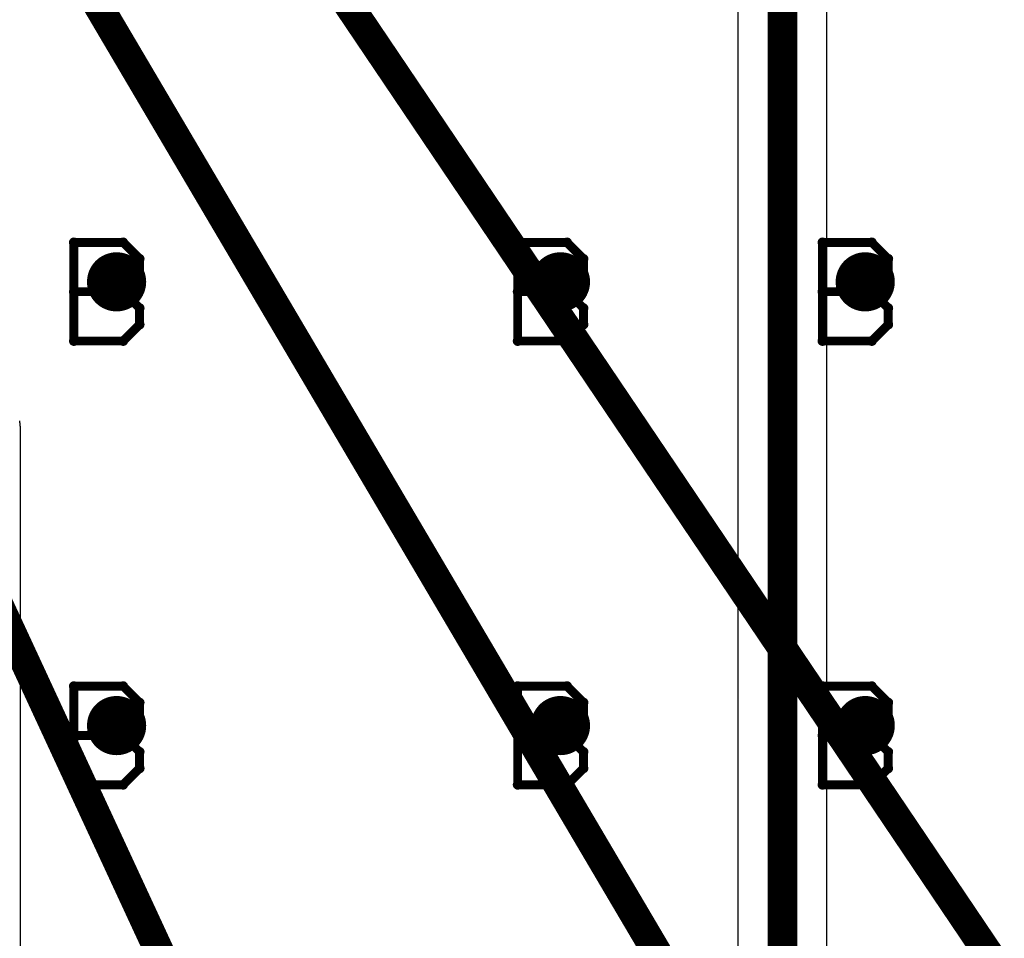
# Model space of a CAD drawing. Extents: x -1.5 to 9, y -3 to 5.
# Tile 85 of 256: x 0.267 to 0.6, y 1.578 to 1.889. Entities that reach past the tile are written whole.
import ezdxf

# ---------------------------------------------------------------- set-up
doc = ezdxf.new("R2010")
doc.units = 0
doc.layers.get('0').update_dxf_attribs({"linetype": 'CONTINUOUS'})
for name, color, linetype in [('qfn16-30-34-a_copper_signal_1', 1, 'CONTINUOUS'), ('qfn16-30-34-a_copper_signal_2', 1, 'CONTINUOUS'), ('qfn16-30-34-a_copper_signal_bot', 5, 'CONTINUOUS'), ('qfn16-30-34-a_copper_signal_top', 1, 'CONTINUOUS'), ('qfn16-30-34-a_drawing_1', 1, 'CONTINUOUS'), ('qfn16-30-34-a_drillmap_1', 1, 'CONTINUOUS'), ('qfn16-30-34-a_mechanical_19', 1, 'CONTINUOUS'), ('qfn16-30-34-a_pth_drill', 1, 'CONTINUOUS')]:
    doc.layers.add(name, color=color, linetype=linetype)

# ---------------------------------------------------------------- blocks, each defined once
blk = doc.blocks.new('D29')
at = {"const_width": 0.01}
blk.add_lwpolyline([(-0.005, 0, 1), (0.005, 0, 1)], format="xyb", close=True, dxfattribs=at)
blk = doc.blocks.new('D64')
at = {"const_width": 0.005}
blk.add_lwpolyline([(-0.0025, 0, 1), (0.0025, 0, 1)], format="xyb", close=True, dxfattribs=at)
blk = doc.blocks.new('D69')
at = {"const_width": 0.001667}
blk.add_lwpolyline([(-0.000833, 0, 1), (0.000833, 0, 1)], format="xyb", close=True, dxfattribs=at)
blk = doc.blocks.new('D44')
at = {"const_width": 0.0025}
blk.add_lwpolyline([(-0.00125, 0, 1), (0.00125, 0, 1)], format="xyb", close=True, dxfattribs=at)

msp = doc.modelspace()

# ---------------------------------------------------------------- linework, layer by layer
at = {"layer": 'qfn16-30-34-a_copper_signal_2', "color": 1, "const_width": 0.01}
msp.add_lwpolyline([(0.525, 1.471009), (0.525, 1.9)], dxfattribs=at)
at = {"layer": 'qfn16-30-34-a_copper_signal_2', "color": 1}
for points in [[(0.54, 1.477222), (0.54, 1.9)], [(0.51, 1.893787), (0.51, 1.471009)]]:
    msp.add_lwpolyline(points, dxfattribs=at)
at = {"layer": 'qfn16-30-34-a_copper_signal_top', "color": 1, "const_width": 0.01}
msp.add_lwpolyline([(0.525, 1.471009), (0.525, 2)], dxfattribs=at)
at = {"layer": 'qfn16-30-34-a_copper_signal_top', "color": 1}
for points in [[(0.54, 1.471009), (0.54, 2)], [(0.51, 1.993787), (0.51, 1.477222)], [(0.2675, 1.432249), (0.2675, 1.75), (0.2675, 1.750118), (0.267499, 1.750235), (0.267498, 1.750294), (0.267497, 1.750352), (0.267494, 1.75047), (0.26749, 1.750587), (0.267486, 1.750705), (0.267481, 1.750822), (0.267475, 1.750939), (0.267468, 1.751057), (0.267461, 1.751174), (0.267452, 1.751291), (0.267443, 1.751408), (0.267433, 1.751525), (0.267423, 1.751642), (0.267411, 1.751759), (0.267399, 1.751876), (0.267386, 1.751993), (0.267373, 1.752109), (0.267358, 1.752226), (0.267343, 1.752342), (0.267327, 1.752459), (0.26731, 1.752575), (0.267292, 1.752691), (0.267274, 1.752807), (0.267254, 1.752923), (0.267234, 1.753039)]]:
    msp.add_lwpolyline(points, dxfattribs=at)
at = {"layer": 'qfn16-30-34-a_drawing_1', "color": 1, "const_width": 0.003}
for points in [[(0.285559, 1.813328), (0.285559, 1.780006)], [(0.302221, 1.813328), (0.285559, 1.813328)], [(0.307774, 1.807774), (0.302221, 1.813328)], [(0.435559, 1.813328), (0.435559, 1.780006)], [(0.452221, 1.813328), (0.435559, 1.813328)], [(0.457774, 1.807774), (0.452221, 1.813328)], [(0.538559, 1.813328), (0.538559, 1.780006)], [(0.555221, 1.813328), (0.538559, 1.813328)], [(0.560774, 1.807774), (0.555221, 1.813328)], [(0.307774, 1.802221), (0.307774, 1.807774)], [(0.457774, 1.802221), (0.457774, 1.807774)], [(0.560774, 1.802221), (0.560774, 1.807774)], [(0.302221, 1.796667), (0.307774, 1.802221)], [(0.452221, 1.796667), (0.457774, 1.802221)], [(0.555221, 1.796667), (0.560774, 1.802221)], [(0.302221, 1.796667), (0.285559, 1.796667)], [(0.285559, 1.796667), (0.302221, 1.796667)], [(0.307774, 1.791113), (0.302221, 1.796667)], [(0.452221, 1.796667), (0.435559, 1.796667)], [(0.435559, 1.796667), (0.452221, 1.796667)], [(0.457774, 1.791113), (0.452221, 1.796667)], [(0.555221, 1.796667), (0.538559, 1.796667)], [(0.538559, 1.796667), (0.555221, 1.796667)], [(0.560774, 1.791113), (0.555221, 1.796667)], [(0.307774, 1.785559), (0.307774, 1.791113)], [(0.457774, 1.785559), (0.457774, 1.791113)], [(0.560774, 1.785559), (0.560774, 1.791113)], [(0.302221, 1.780006), (0.307774, 1.785559)], [(0.452221, 1.780006), (0.457774, 1.785559)], [(0.555221, 1.780006), (0.560774, 1.785559)], [(0.285559, 1.780006), (0.302221, 1.780006)], [(0.435559, 1.780006), (0.452221, 1.780006)], [(0.538559, 1.780006), (0.555221, 1.780006)], [(0.285559, 1.663328), (0.285559, 1.630006)], [(0.302221, 1.663328), (0.285559, 1.663328)], [(0.307774, 1.657774), (0.302221, 1.663328)], [(0.435559, 1.663328), (0.435559, 1.630006)], [(0.452221, 1.663328), (0.435559, 1.663328)], [(0.457774, 1.657774), (0.452221, 1.663328)], [(0.538559, 1.663328), (0.538559, 1.630006)], [(0.555221, 1.663328), (0.538559, 1.663328)], [(0.560774, 1.657774), (0.555221, 1.663328)], [(0.307774, 1.652221), (0.307774, 1.657774)], [(0.457774, 1.652221), (0.457774, 1.657774)], [(0.560774, 1.652221), (0.560774, 1.657774)], [(0.302221, 1.646667), (0.307774, 1.652221)], [(0.452221, 1.646667), (0.457774, 1.652221)], [(0.555221, 1.646667), (0.560774, 1.652221)], [(0.302221, 1.646667), (0.285559, 1.646667)], [(0.285559, 1.646667), (0.302221, 1.646667)], [(0.307774, 1.641113), (0.302221, 1.646667)], [(0.452221, 1.646667), (0.435559, 1.646667)], [(0.435559, 1.646667), (0.452221, 1.646667)], [(0.457774, 1.641113), (0.452221, 1.646667)], [(0.555221, 1.646667), (0.538559, 1.646667)], [(0.538559, 1.646667), (0.555221, 1.646667)], [(0.560774, 1.641113), (0.555221, 1.646667)], [(0.307774, 1.635559), (0.307774, 1.641113)], [(0.457774, 1.635559), (0.457774, 1.641113)], [(0.560774, 1.635559), (0.560774, 1.641113)], [(0.302221, 1.630006), (0.307774, 1.635559)], [(0.452221, 1.630006), (0.457774, 1.635559)], [(0.555221, 1.630006), (0.560774, 1.635559)], [(0.285559, 1.630006), (0.302221, 1.630006)], [(0.435559, 1.630006), (0.452221, 1.630006)], [(0.538559, 1.630006), (0.555221, 1.630006)]]:
    msp.add_lwpolyline(points, dxfattribs=at)
at = {"layer": 'qfn16-30-34-a_drillmap_1', "color": 1, "const_width": 0.005}
for points in [[(0.3, 1.795), (0.3, 1.805)], [(0.45, 1.795), (0.45, 1.805)], [(0.553, 1.795), (0.553, 1.805)], [(0.295, 1.8), (0.305, 1.8)], [(0.445, 1.8), (0.455, 1.8)], [(0.548, 1.8), (0.558, 1.8)], [(0.3, 1.645), (0.3, 1.655)], [(0.45, 1.645), (0.45, 1.655)], [(0.553, 1.645), (0.553, 1.655)], [(0.295, 1.65), (0.305, 1.65)], [(0.445, 1.65), (0.455, 1.65)], [(0.548, 1.65), (0.558, 1.65)]]:
    msp.add_lwpolyline(points, dxfattribs=at)
at = {"layer": 'qfn16-30-34-a_mechanical_19', "color": 1, "const_width": 0.01}
for points in [[(-0.3, 2.9), (0.568743, 1.427265)], [(-0.3, 2.9), (0.433107, 1.317429)], [(-0.299481, 2.898881), (0.766893, 1.317429)]]:
    msp.add_lwpolyline(points, dxfattribs=at)

# ---------------------------------------------------------------- block references
at = {"layer": 'qfn16-30-34-a_copper_signal_1'}
for p in [(0.3, 1.8), (0.45, 1.8), (0.553, 1.8), (0.3, 1.65), (0.45, 1.65), (0.553, 1.65)]:
    msp.add_blockref('D29', p, dxfattribs=at)
at = {"layer": 'qfn16-30-34-a_copper_signal_2'}
for p in [(0.3, 1.8), (0.45, 1.8), (0.553, 1.8), (0.3, 1.65), (0.45, 1.65), (0.553, 1.65)]:
    msp.add_blockref('D29', p, dxfattribs=at)
at = {"layer": 'qfn16-30-34-a_copper_signal_bot'}
for p in [(0.3, 1.8), (0.45, 1.8), (0.553, 1.8), (0.3, 1.65), (0.45, 1.65), (0.553, 1.65)]:
    msp.add_blockref('D29', p, dxfattribs=at)
at = {"layer": 'qfn16-30-34-a_copper_signal_top'}
for p in [(0.3, 1.8), (0.45, 1.8), (0.553, 1.8), (0.3, 1.65), (0.45, 1.65), (0.553, 1.65)]:
    msp.add_blockref('D29', p, dxfattribs=at)
at = {"layer": 'qfn16-30-34-a_drawing_1'}
for p in [(0.285559, 1.813328), (0.285559, 1.813328), (0.302221, 1.813328), (0.435559, 1.813328), (0.435559, 1.813328), (0.452221, 1.813328), (0.538559, 1.813328), (0.538559, 1.813328), (0.555221, 1.813328), (0.307774, 1.807774), (0.457774, 1.807774), (0.560774, 1.807774), (0.307774, 1.802221), (0.457774, 1.802221), (0.560774, 1.802221), (0.285559, 1.796667), (0.302221, 1.796667), (0.302221, 1.796667), (0.435559, 1.796667), (0.452221, 1.796667), (0.452221, 1.796667), (0.538559, 1.796667), (0.555221, 1.796667), (0.555221, 1.796667), (0.307774, 1.791113), (0.457774, 1.791113), (0.560774, 1.791113), (0.307774, 1.785559), (0.457774, 1.785559), (0.560774, 1.785559), (0.285559, 1.780006), (0.302221, 1.780006), (0.435559, 1.780006), (0.452221, 1.780006), (0.538559, 1.780006), (0.555221, 1.780006), (0.285559, 1.663328), (0.285559, 1.663328), (0.302221, 1.663328), (0.435559, 1.663328), (0.435559, 1.663328), (0.452221, 1.663328), (0.538559, 1.663328), (0.538559, 1.663328), (0.555221, 1.663328), (0.307774, 1.657774), (0.457774, 1.657774), (0.560774, 1.657774), (0.307774, 1.652221), (0.457774, 1.652221), (0.560774, 1.652221), (0.285559, 1.646667), (0.302221, 1.646667), (0.302221, 1.646667), (0.435559, 1.646667), (0.452221, 1.646667), (0.452221, 1.646667), (0.538559, 1.646667), (0.555221, 1.646667), (0.555221, 1.646667), (0.307774, 1.641113), (0.457774, 1.641113), (0.560774, 1.641113), (0.307774, 1.635559), (0.457774, 1.635559), (0.560774, 1.635559), (0.285559, 1.630006), (0.302221, 1.630006), (0.435559, 1.630006), (0.452221, 1.630006), (0.538559, 1.630006), (0.555221, 1.630006)]:
    msp.add_blockref('D69', p, dxfattribs=at)
at = {"layer": 'qfn16-30-34-a_drillmap_1'}
for p in [(0.3, 1.805), (0.45, 1.805), (0.553, 1.805), (0.295, 1.8), (0.305, 1.8), (0.445, 1.8), (0.455, 1.8), (0.548, 1.8), (0.558, 1.8), (0.3, 1.795), (0.45, 1.795), (0.553, 1.795), (0.3, 1.655), (0.45, 1.655), (0.553, 1.655), (0.295, 1.65), (0.305, 1.65), (0.445, 1.65), (0.455, 1.65), (0.548, 1.65), (0.558, 1.65), (0.3, 1.645), (0.45, 1.645), (0.553, 1.645)]:
    msp.add_blockref('D44', p, dxfattribs=at)
at = {"layer": 'qfn16-30-34-a_pth_drill'}
for p in [(0.3, 1.8), (0.45, 1.8), (0.553, 1.8), (0.3, 1.65), (0.45, 1.65), (0.553, 1.65)]:
    msp.add_blockref('D64', p, dxfattribs=at)

doc.saveas('drawing.dxf')
